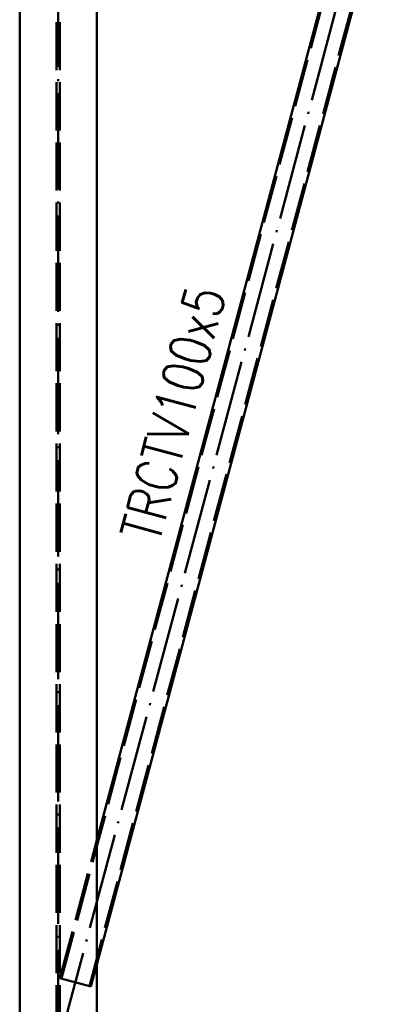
# Paper-space layout 'Layout1' of a CAD drawing. Extents: x -2 to 1243, y -36 to 596.
# Tile 12 of 132: x 192 to 215, y 63 to 124. Entities that reach past the tile are written whole.
import ezdxf

# ---------------------------------------------------------------- set-up
doc = ezdxf.new("R2010")
doc.units = 0
doc.linetypes.add('ACAD_ISO02W100', pattern=[15, 12, -3])
doc.linetypes.add('ACAD_ISO04W100', pattern=[30.5, 24, -3, 0.5, -3])
doc.layers.add('SS_2.ET-HALA_TaO-VESTAVBA_A1÷B2-VAZBA', color=200, linetype='CONTINUOUS', lineweight=50)
doc.layers.add('SS_POPIS_PROFILU', color=13, linetype='CONTINUOUS', lineweight=25)
doc.styles.add('romans.shx', font='romans.shx', dxfattribs={"height": 5})

psp = doc.layouts.get("Layout1")

# ---------------------------------------------------------------- linework, layer by layer
at = {"layer": 'SS_2.ET-HALA_TaO-VESTAVBA_A1÷B2-VAZBA', "color": 7, "linetype": 'ACAD_ISO04W100', "ltscale": 0.25}
for q in [(194.3423, 181.082), (214.3423, 134.982)]:
    psp.add_line((194.3423, 60.282), q, dxfattribs=at)
at = {"layer": 'SS_2.ET-HALA_TaO-VESTAVBA_A1÷B2-VAZBA', "color": 3, "linetype": 'ACAD_ISO02W100', "ltscale": 0.25}
for p, q in [((194.2423, 61.082), (194.2423, 153.042)), ((194.4423, 61.082), (194.4423, 153.042)), ((194.5389, 64.4962), (213.5729, 135.5881)), ((196.2776, 64.0306), (215.1117, 134.3758)), ((194.4423, 64.522), (196.7423, 73.1125)), ((196.7423, 65.3794), (196.3742, 64.0048)), ((194.4423, 64.522), (196.3742, 64.0048))]:
    psp.add_line(p, q, dxfattribs=at)
at = {"layer": 'SS_2.ET-HALA_TaO-VESTAVBA_A1÷B2-VAZBA', "color": 1, "linetype": 'Continuous', "ltscale": 0.25}
for p, q in [((191.9423, 61.082), (191.9423, 152.282)), ((196.7423, 152.282), (196.7423, 61.082)), ((213.4874, 135.6555), (196.7423, 73.1125)), ((196.7423, 65.3794), (215.1972, 134.3084))]:
    psp.add_line(p, q, dxfattribs=at)

# ---------------------------------------------------------------- texts
at = {"layer": 'SS_POPIS_PROFILU', "color": 13, "style": 'romans.shx', "width": 0.8}
psp.add_text('TRCTV100x5', height=2.5, rotation=75.011311, dxfattribs=at).set_placement((200.621, 91.5473))

doc.saveas('drawing.dxf')
